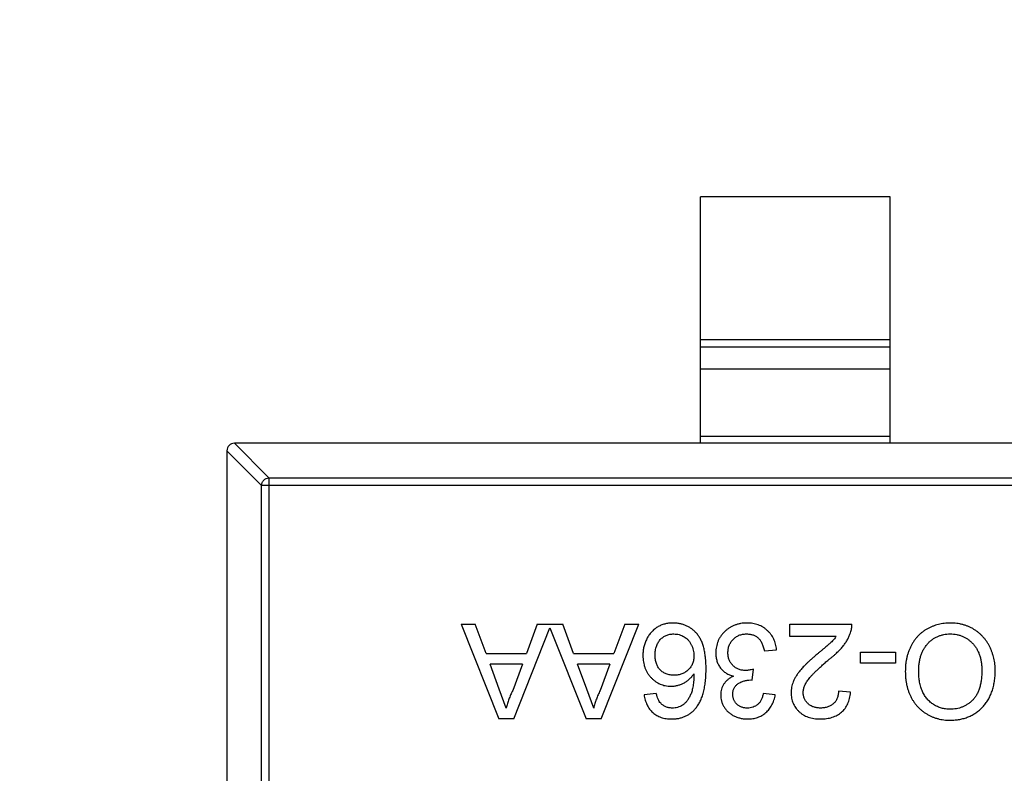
# Model space of a CAD drawing. Header units: millimetres. Extents: x 525 to 788, y 277 to 384.
# Tile 65 of 130: x 740.52 to 743.12, y 329.88 to 331.87. Entities that reach past the tile are written whole.
import ezdxf

# ---------------------------------------------------------------- set-up
doc = ezdxf.new("R2010")
doc.units = ezdxf.units.MM
doc.header["$LTSCALE"] = 5
doc.header["$PDMODE"] = 3
doc.header["$PDSIZE"] = 0.3125
doc.layers.get('0').update_dxf_attribs({"linetype": 'CONTINUOUS'})
doc.layers.get('Defpoints').update_dxf_attribs({"linetype": 'CONTINUOUS'})
doc.layers.add('dim', color=6, linetype='CONTINUOUS', lineweight=9)
doc.styles.add('Verdana', font='verdana.ttf', dxfattribs={"height": 3})
doc.dimstyles.new('aaaaaaaa 3.0', dxfattribs={"dimtxt": 3, "dimasz": 2.5, "dimexe": 1.25, "dimexo": 0.625, "dimtad": 1, "dimzin": 9, "dimdsep": 46, "dimtxsty": 'Verdana', "dimcen": 0, "dimazin": 0, "dimtfac": 1, "dimtofl": 0, "dimtmove": 0, "dimatfit": 3, "dimfxl": 1, "dimlwd": 25, "dimlwe": 25, "dimarcsym": 0})

# ---------------------------------------------------------------- blocks, each defined once
blk = doc.blocks.new('*D55')
at = {"layer": 'Defpoints', "color": 0}
for p in [(767.5081, 331.9082), (697.2861, 316.9379)]:
    blk.add_point(p, dxfattribs=at)
at = {"layer": 'dim', "color": 0, "lineweight": 25}
blk.add_line((785.4949, 335.7427), (769.9532, 332.4294), dxfattribs=at)
at = {"layer": 'dim', "color": 0}
blk.add_solid([(769.8663, 332.8369), (770.04, 332.0219), (767.5081, 331.9082)], dxfattribs=at)
at = {"layer": 'dim', "color": 0, "insert": (778.4472, 336.689), "char_height": 3, "attachment_point": 5, "rotation": 12.0345, "style": 'Verdana'}
blk.add_mtext('∅71.8', dxfattribs=at)

msp = doc.modelspace()

# ---------------------------------------------------------------- linework, layer by layer
at = {"linetype": 'Continuous'}
for p, q in [((742.8203, 331.3985), (742.3203, 331.3985)), ((742.3203, 330.7485), (742.3203, 331.3985)), ((742.8203, 330.7485), (742.8203, 331.3985)), ((742.3203, 331.0223), (742.8203, 331.0223)), ((742.8203, 331.0025), (742.3203, 331.0025)), ((742.3203, 330.9445), (742.8203, 330.9445)), ((742.8203, 330.7663), (742.3203, 330.7663)), ((744.0505, 330.7485), (741.0902, 330.7485)), ((741.1814, 330.6571), (741.0902, 330.7485)), ((741.0703, 330.7286), (741.0703, 329.0683)), ((741.0703, 330.7286), (741.1617, 330.6374)), ((741.1814, 330.6571), (743.9592, 330.6571)), ((741.1814, 330.6571), (741.1814, 329.1399)), ((743.9789, 330.6374), (741.1617, 330.6374)), ((741.1617, 329.1596), (741.1617, 330.6374)), ((741.6883, 330.2713), (741.7257, 330.2713)), ((741.6883, 330.2713), (741.7876, 330.0213)), ((741.7542, 330.1943), (741.7257, 330.2713)), ((741.8892, 330.2713), (741.8607, 330.1943)), ((741.8892, 330.2713), (741.9565, 330.2713)), ((741.9849, 330.1943), (741.9565, 330.2713)), ((742.0581, 330.0213), (742.1574, 330.2713)), ((742.12, 330.2713), (742.0915, 330.1943)), ((742.12, 330.2713), (742.1574, 330.2713)), ((742.5559, 330.2713), (742.7193, 330.2713)), ((742.5559, 330.2392), (742.5559, 330.2713)), ((741.8273, 330.0213), (741.9228, 330.2618)), ((741.9228, 330.2618), (742.0183, 330.0213)), ((742.6781, 330.2392), (742.5559, 330.2392)), ((741.7542, 330.1943), (741.8607, 330.1943)), ((741.9849, 330.1943), (742.0915, 330.1943)), ((742.4885, 330.2008), (742.5206, 330.204)), ((742.7417, 330.1976), (742.8347, 330.1976)), ((742.7417, 330.1687), (742.7417, 330.1976)), ((742.8347, 330.1976), (742.8347, 330.1687)), ((741.8501, 330.1655), (741.7648, 330.1655)), ((741.7891, 330.0998), (741.7648, 330.1655)), ((741.8501, 330.1655), (741.8245, 330.0963)), ((742.0809, 330.1655), (741.9956, 330.1655)), ((742.0198, 330.0998), (741.9956, 330.1655)), ((742.0809, 330.1655), (742.0553, 330.0963)), ((742.8347, 330.1687), (742.7417, 330.1687)), ((742.4567, 330.1238), (742.46, 330.1527)), ((742.4521, 330.1242), (742.4567, 330.1238)), ((741.8075, 330.0501), (741.7891, 330.0998)), ((742.0382, 330.0501), (742.0198, 330.0998)), ((742.2033, 330.0886), (742.1712, 330.0854)), ((742.5174, 330.0854), (742.4853, 330.0886)), ((742.7161, 330.0918), (742.6841, 330.095)), ((741.8273, 330.0213), (741.7876, 330.0213)), ((742.0581, 330.0213), (742.0183, 330.0213))]:
    msp.add_line(p, q, dxfattribs=at)
for centre, radius, start, end in [((732.3971, 324.423), 35.9, 323.58286, 216.35846), ((741.0903, 330.7285), 0.02, 90.4336, 179.5664)]:
    msp.add_arc(centre, radius, start, end, dxfattribs=at)
for points, knots in [([(741.1617, 330.6374), (741.1618, 330.6399), (741.163, 330.645), (741.1674, 330.6514), (741.1738, 330.6558), (741.1789, 330.657), (741.1814, 330.6571)], [0, 0, 0, 0, 0.249032, 0.5, 0.750968, 1, 1, 1, 1]), ([(742.2471, 330.2745), (742.2452, 330.2744), (742.2415, 330.2744), (742.236, 330.2739), (742.2307, 330.273), (742.2255, 330.2718), (742.2205, 330.2703), (742.2157, 330.2685), (742.211, 330.2663), (742.2064, 330.2638), (742.2021, 330.2609), (742.1979, 330.2578), (742.194, 330.2543), (742.1903, 330.2506), (742.187, 330.2465), (742.1838, 330.2422), (742.1809, 330.2376), (742.1774, 330.2311), (742.1736, 330.2225), (742.1704, 330.2117), (742.1684, 330.2004), (742.1682, 330.1928), (742.168, 330.1889)], [0, 0, 0, 0, 0.04305, 0.085107, 0.126357, 0.166993, 0.207109, 0.24664, 0.28652, 0.326415, 0.36638, 0.405879, 0.445893, 0.485834, 0.526224, 0.567186, 0.609181, 0.65199, 0.738367, 0.82456, 0.911101, 1, 1, 1, 1]), ([(742.3347, 330.1542), (742.3346, 330.1594), (742.3345, 330.1694), (742.3333, 330.1837), (742.3314, 330.197), (742.3288, 330.2092), (742.3254, 330.2202), (742.3212, 330.2301), (742.3163, 330.2389), (742.3105, 330.2465), (742.3041, 330.2531), (742.2973, 330.2588), (742.29, 330.2637), (742.2823, 330.2676), (742.2741, 330.2707), (742.2655, 330.2729), (742.2564, 330.2742), (742.2502, 330.2744), (742.2471, 330.2745)], [0, 0, 0, 0, 0.091739, 0.17719, 0.25635, 0.329875, 0.398022, 0.461309, 0.520724, 0.576877, 0.630821, 0.68349, 0.734854, 0.786088, 0.837463, 0.889867, 0.943843, 1, 1, 1, 1]), ([(742.4428, 330.2745), (742.4399, 330.2744), (742.4342, 330.2743), (742.4258, 330.2732), (742.4178, 330.2714), (742.4101, 330.2689), (742.4029, 330.2657), (742.3961, 330.2618), (742.3896, 330.2571), (742.3837, 330.2518), (742.3782, 330.246), (742.3734, 330.2398), (742.3693, 330.2333), (742.3661, 330.2264), (742.3635, 330.2192), (742.3617, 330.2118), (742.3605, 330.204), (742.3604, 330.1987), (742.3603, 330.196)], [0, 0, 0, 0, 0.069015, 0.135342, 0.199583, 0.262263, 0.32436, 0.38614, 0.448257, 0.511612, 0.574624, 0.635867, 0.696225, 0.755624, 0.81508, 0.875195, 0.936497, 1, 1, 1, 1]), ([(742.5206, 330.204), (742.5203, 330.2065), (742.5197, 330.2115), (742.5181, 330.2188), (742.5159, 330.2257), (742.5132, 330.2323), (742.5098, 330.2385), (742.5059, 330.2444), (742.5014, 330.2498), (742.4964, 330.2549), (742.4909, 330.2595), (742.485, 330.2635), (742.4789, 330.267), (742.4723, 330.2697), (742.4654, 330.2719), (742.4582, 330.2733), (742.4506, 330.2743), (742.4454, 330.2744), (742.4428, 330.2745)], [0, 0, 0, 0, 0.06621, 0.130283, 0.192653, 0.253959, 0.314396, 0.374474, 0.435194, 0.497133, 0.55901, 0.619569, 0.680213, 0.741519, 0.803066, 0.866536, 0.932206, 1, 1, 1, 1]), ([(742.716, 330.249), (742.7165, 330.2508), (742.7177, 330.2544), (742.7187, 330.2599), (742.7193, 330.2656), (742.7193, 330.2694), (742.7193, 330.2713)], [0, 0, 0, 0, 0.249593, 0.49556, 0.747357, 1, 1, 1, 1]), ([(742.9789, 330.2745), (742.9763, 330.2744), (742.971, 330.2743), (742.9631, 330.2736), (742.9553, 330.2724), (742.9477, 330.2708), (742.9402, 330.2686), (742.9329, 330.2659), (742.9257, 330.2628), (742.9187, 330.2593), (742.9119, 330.2553), (742.9055, 330.2507), (742.8995, 330.2458), (742.8939, 330.2403), (742.8887, 330.2344), (742.8839, 330.2281), (742.8795, 330.2213), (742.8755, 330.2141), (742.8719, 330.2066), (742.8688, 330.1988), (742.8662, 330.1907), (742.864, 330.1824), (742.8624, 330.1738), (742.8612, 330.165), (742.8605, 330.1559), (742.8604, 330.1498), (742.8603, 330.1467)], [0, 0, 0, 0, 0.040917, 0.081206, 0.121044, 0.160801, 0.20044, 0.240141, 0.27998, 0.320332, 0.360792, 0.400579, 0.440342, 0.480112, 0.519955, 0.560443, 0.601634, 0.64374, 0.686389, 0.729297, 0.772543, 0.816374, 0.860888, 0.906038, 0.95244, 1, 1, 1, 1]), ([(743.0975, 330.1496), (743.0975, 330.1523), (743.0974, 330.1577), (743.0967, 330.1657), (743.0956, 330.1736), (743.094, 330.1814), (743.092, 330.1891), (743.0896, 330.1966), (743.0867, 330.2041), (743.0834, 330.2114), (743.0796, 330.2186), (743.0754, 330.2253), (743.0709, 330.2317), (743.0658, 330.2376), (743.0604, 330.2433), (743.0545, 330.2485), (743.0482, 330.2533), (743.0416, 330.2577), (743.0346, 330.2616), (743.0273, 330.265), (743.0198, 330.268), (743.0121, 330.2704), (743.0041, 330.2722), (742.9959, 330.2735), (742.9875, 330.2743), (742.9818, 330.2744), (742.9789, 330.2745)], [0, 0, 0, 0, 0.042093, 0.083554, 0.124992, 0.166052, 0.207381, 0.248618, 0.290057, 0.332021, 0.373735, 0.415036, 0.455409, 0.495952, 0.536368, 0.57703, 0.617971, 0.659396, 0.701152, 0.742753, 0.784285, 0.826186, 0.868591, 0.911466, 0.955303, 1, 1, 1, 1]), ([(742.2001, 330.1899), (742.2001, 330.192), (742.2002, 330.1961), (742.2008, 330.2021), (742.2019, 330.2077), (742.2035, 330.2129), (742.2053, 330.2179), (742.2078, 330.2225), (742.2106, 330.2268), (742.2138, 330.2307), (742.2173, 330.2342), (742.2212, 330.2373), (742.2253, 330.2398), (742.2296, 330.242), (742.2342, 330.2436), (742.2391, 330.2448), (742.2442, 330.2455), (742.2477, 330.2456), (742.2495, 330.2456)], [0, 0, 0, 0, 0.074682, 0.146166, 0.213739, 0.278948, 0.342272, 0.403709, 0.464492, 0.524742, 0.584281, 0.642941, 0.7001, 0.757252, 0.815617, 0.875146, 0.936035, 1, 1, 1, 1]), ([(742.2495, 330.2456), (742.252, 330.2455), (742.2569, 330.2454), (742.264, 330.244), (742.2707, 330.2417), (742.2769, 330.2386), (742.2825, 330.2345), (742.2876, 330.2296), (742.292, 330.2238), (742.2958, 330.2174), (742.2988, 330.2104), (742.301, 330.2032), (742.3024, 330.1958), (742.3026, 330.1908), (742.3026, 330.1883)], [0, 0, 0, 0, 0.086177, 0.168507, 0.247942, 0.327194, 0.406461, 0.486356, 0.568492, 0.65485, 0.742427, 0.828778, 0.913823, 1, 1, 1, 1]), ([(742.3924, 330.1958), (742.3924, 330.1975), (742.3925, 330.2009), (742.3932, 330.2059), (742.3942, 330.2107), (742.3956, 330.2153), (742.3976, 330.2196), (742.3999, 330.2238), (742.4027, 330.2277), (742.4058, 330.2314), (742.4093, 330.2347), (742.4131, 330.2376), (742.4172, 330.2401), (742.4215, 330.2421), (742.4262, 330.2437), (742.4311, 330.2448), (742.4363, 330.2456), (742.4398, 330.2456), (742.4417, 330.2456)], [0, 0, 0, 0, 0.066279, 0.129867, 0.191826, 0.252649, 0.312524, 0.3724, 0.43318, 0.49507, 0.556777, 0.61766, 0.677947, 0.738349, 0.80038, 0.864342, 0.930539, 1, 1, 1, 1]), ([(742.4417, 330.2456), (742.4432, 330.2456), (742.4463, 330.2456), (742.4507, 330.245), (742.4548, 330.2442), (742.4588, 330.243), (742.4625, 330.2416), (742.466, 330.2398), (742.4692, 330.2376), (742.4722, 330.2351), (742.475, 330.2323), (742.4775, 330.229), (742.4799, 330.2253), (742.4819, 330.2212), (742.484, 330.2167), (742.4857, 330.2117), (742.4873, 330.2064), (742.4881, 330.2027), (742.4885, 330.2008)], [0, 0, 0, 0, 0.065037, 0.126942, 0.18616, 0.243, 0.298554, 0.352952, 0.406844, 0.460451, 0.515815, 0.573563, 0.634248, 0.698644, 0.766845, 0.84024, 0.917434, 1, 1, 1, 1]), ([(742.6781, 330.2392), (742.6761, 330.2365), (742.6719, 330.2308), (742.6662, 330.2249), (742.6616, 330.2208), (742.6587, 330.2181), (742.655, 330.215), (742.6509, 330.2114), (742.646, 330.2075), (742.6407, 330.203), (742.6348, 330.198), (742.6306, 330.1946), (742.6284, 330.1928)], [0, 0, 0, 0, 0.149667, 0.311692, 0.359505, 0.418777, 0.488545, 0.568746, 0.660505, 0.76317, 0.8758, 1, 1, 1, 1]), ([(742.6583, 330.1778), (742.6604, 330.1794), (742.6645, 330.1827), (742.6704, 330.1876), (742.6758, 330.1924), (742.6808, 330.1971), (742.6855, 330.2016), (742.6898, 330.2061), (742.6936, 330.2105), (742.6982, 330.216), (742.7032, 330.223), (742.7084, 330.2315), (742.7127, 330.2401), (742.7149, 330.2461), (742.716, 330.249)], [0, 0, 0, 0, 0.086187, 0.168359, 0.246159, 0.320445, 0.3905, 0.456762, 0.519315, 0.577843, 0.689314, 0.795593, 0.899612, 1, 1, 1, 1]), ([(742.8956, 330.1464), (742.8957, 330.1503), (742.8958, 330.1577), (742.8969, 330.1686), (742.8987, 330.1789), (742.9012, 330.1885), (742.9047, 330.1973), (742.9086, 330.2055), (742.9135, 330.213), (742.919, 330.2199), (742.9251, 330.2259), (742.9316, 330.2312), (742.9385, 330.2356), (742.9458, 330.2393), (742.9536, 330.2421), (742.9617, 330.2442), (742.9703, 330.2454), (742.9761, 330.2456), (742.9791, 330.2456)], [0, 0, 0, 0, 0.078848, 0.153586, 0.224629, 0.292039, 0.356569, 0.418787, 0.479523, 0.53946, 0.598338, 0.655333, 0.711417, 0.767044, 0.823194, 0.880455, 0.938945, 1, 1, 1, 1]), ([(742.9791, 330.2456), (742.982, 330.2456), (742.9877, 330.2454), (742.9962, 330.2442), (743.0042, 330.2422), (743.0119, 330.2394), (743.0192, 330.2357), (743.0261, 330.2313), (743.0326, 330.2261), (743.0387, 330.2201), (743.0443, 330.2134), (743.0491, 330.2061), (743.0532, 330.1982), (743.0565, 330.1897), (743.0591, 330.1806), (743.0609, 330.1709), (743.0621, 330.1606), (743.0622, 330.1536), (743.0623, 330.15)], [0, 0, 0, 0, 0.061577, 0.120881, 0.178852, 0.235792, 0.292697, 0.349742, 0.408261, 0.468412, 0.529574, 0.5907, 0.652798, 0.7167, 0.782799, 0.851875, 0.924036, 1, 1, 1, 1]), ([(742.168, 330.1889), (742.1681, 330.186), (742.1682, 330.1803), (742.1692, 330.1719), (742.171, 330.1639), (742.1733, 330.1564), (742.1763, 330.1492), (742.18, 330.1425), (742.1845, 330.1362), (742.1895, 330.1304), (742.195, 330.1251), (742.2008, 330.1204), (742.207, 330.1166), (742.2134, 330.1133), (742.2202, 330.1109), (742.2271, 330.1091), (742.2344, 330.108), (742.2394, 330.1079), (742.2419, 330.1078)], [0, 0, 0, 0, 0.071551, 0.140264, 0.20629, 0.270509, 0.333487, 0.396023, 0.458476, 0.521621, 0.584324, 0.64481, 0.703748, 0.761848, 0.820137, 0.878797, 0.938653, 1, 1, 1, 1]), ([(742.2508, 330.1367), (742.2489, 330.1367), (742.2451, 330.1367), (742.2397, 330.1375), (742.2346, 330.1386), (742.2297, 330.1401), (742.2252, 330.1421), (742.2211, 330.1446), (742.2172, 330.1475), (742.2136, 330.1509), (742.2104, 330.1546), (742.2077, 330.1587), (742.2053, 330.1631), (742.2034, 330.1678), (742.2019, 330.1729), (742.2009, 330.1783), (742.2002, 330.184), (742.2001, 330.1879), (742.2001, 330.1899)], [0, 0, 0, 0, 0.068621, 0.134135, 0.196906, 0.257593, 0.316292, 0.374274, 0.432266, 0.490992, 0.549848, 0.608746, 0.668762, 0.729755, 0.792561, 0.858748, 0.927771, 1, 1, 1, 1]), ([(742.3026, 330.1883), (742.3026, 330.1864), (742.3025, 330.1827), (742.3018, 330.1773), (742.3006, 330.1722), (742.299, 330.1674), (742.2968, 330.1628), (742.2943, 330.1585), (742.2912, 330.1545), (742.2876, 330.1509), (742.2838, 330.1476), (742.2797, 330.1446), (742.2753, 330.1421), (742.2708, 330.1401), (742.2661, 330.1386), (742.2612, 330.1375), (742.256, 330.1367), (742.2525, 330.1367), (742.2508, 330.1367)], [0, 0, 0, 0, 0.06911, 0.135044, 0.198335, 0.260937, 0.321881, 0.382447, 0.44343, 0.506089, 0.568915, 0.629785, 0.690262, 0.750438, 0.810914, 0.872282, 0.935188, 1, 1, 1, 1]), ([(742.3603, 330.196), (742.3604, 330.1941), (742.3604, 330.1902), (742.3611, 330.1845), (742.362, 330.179), (742.3633, 330.1738), (742.3652, 330.1689), (742.3673, 330.1642), (742.3698, 330.1598), (742.3728, 330.1557), (742.3761, 330.1518), (742.3796, 330.1482), (742.3835, 330.1451), (742.3876, 330.1422), (742.3922, 330.1397), (742.3969, 330.1376), (742.402, 330.1357), (742.4055, 330.1349), (742.4073, 330.1344)], [0, 0, 0, 0, 0.070108, 0.138175, 0.203289, 0.267091, 0.329085, 0.389925, 0.450025, 0.510493, 0.570328, 0.62995, 0.689026, 0.748814, 0.809142, 0.871062, 0.934172, 1, 1, 1, 1]), ([(742.4393, 330.1493), (742.4376, 330.1493), (742.4343, 330.1494), (742.4295, 330.15), (742.425, 330.151), (742.4206, 330.1525), (742.4165, 330.1544), (742.4126, 330.1566), (742.4089, 330.1593), (742.4056, 330.1624), (742.4025, 330.1658), (742.3997, 330.1694), (742.3975, 330.1733), (742.3956, 330.1774), (742.3942, 330.1816), (742.3931, 330.1862), (742.3925, 330.1909), (742.3924, 330.1941), (742.3924, 330.1958)], [0, 0, 0, 0, 0.067727, 0.132527, 0.195728, 0.257147, 0.318027, 0.378381, 0.439429, 0.501703, 0.563977, 0.624883, 0.685237, 0.745501, 0.806278, 0.86882, 0.932949, 1, 1, 1, 1]), ([(742.6284, 330.1928), (742.6259, 330.1907), (742.6209, 330.1864), (742.6138, 330.1802), (742.6073, 330.1743), (742.6013, 330.1688), (742.5961, 330.1636), (742.5913, 330.1588), (742.5871, 330.1543), (742.5824, 330.1488), (742.5774, 330.1423), (742.5722, 330.1346), (742.568, 330.1271), (742.5646, 330.1198), (742.5622, 330.1124), (742.5603, 330.1051), (742.5593, 330.0977), (742.5591, 330.0928), (742.5591, 330.0903)], [0, 0, 0, 0, 0.078772, 0.152499, 0.22116, 0.284249, 0.342325, 0.395144, 0.443024, 0.48574, 0.563808, 0.635939, 0.703173, 0.765317, 0.825174, 0.883982, 0.942055, 1, 1, 1, 1]), ([(742.5911, 330.0906), (742.5911, 330.092), (742.5912, 330.0949), (742.5919, 330.0992), (742.593, 330.1036), (742.5945, 330.108), (742.5964, 330.1124), (742.5987, 330.1169), (742.6015, 330.1214), (742.6047, 330.126), (742.6086, 330.1309), (742.6133, 330.1361), (742.6188, 330.1419), (742.6251, 330.1482), (742.6322, 330.1549), (742.6402, 330.1621), (742.6489, 330.1698), (742.6551, 330.1751), (742.6583, 330.1778)], [0, 0, 0, 0, 0.037641, 0.076115, 0.115705, 0.156832, 0.199233, 0.243549, 0.290206, 0.339418, 0.39358, 0.455626, 0.525716, 0.603913, 0.690583, 0.785474, 0.88859, 1, 1, 1, 1]), ([(742.2419, 330.1078), (742.2448, 330.1079), (742.2506, 330.1081), (742.2592, 330.1097), (742.2675, 330.1122), (742.2757, 330.1158), (742.2834, 330.1204), (742.2905, 330.1261), (742.2971, 330.1329), (742.3008, 330.1381), (742.3026, 330.1408)], [0, 0, 0, 0, 0.121098, 0.240358, 0.361683, 0.48458, 0.609222, 0.734771, 0.86451, 1, 1, 1, 1]), ([(742.3026, 330.1408), (742.3026, 330.1378), (742.3025, 330.132), (742.3021, 330.1237), (742.3013, 330.1159), (742.3004, 330.1087), (742.2992, 330.1021), (742.2977, 330.096), (742.2961, 330.0906), (742.2935, 330.0842), (742.2898, 330.077), (742.2848, 330.0694), (742.2792, 330.0628), (742.2749, 330.0593), (742.2728, 330.0575)], [0, 0, 0, 0, 0.09722, 0.188542, 0.273574, 0.352344, 0.425604, 0.493546, 0.555893, 0.61298, 0.719213, 0.818107, 0.911391, 1, 1, 1, 1]), ([(742.3075, 330.0497), (742.3086, 330.0511), (742.3108, 330.0539), (742.3139, 330.0585), (742.3168, 330.0633), (742.3194, 330.0685), (742.3219, 330.0739), (742.3241, 330.0797), (742.3262, 330.0858), (742.328, 330.0922), (742.3296, 330.0989), (742.3309, 330.1059), (742.3321, 330.1132), (742.333, 330.1208), (742.3338, 330.1287), (742.3343, 330.137), (742.3347, 330.1455), (742.3347, 330.1513), (742.3347, 330.1542)], [0, 0, 0, 0, 0.048933, 0.098371, 0.149761, 0.202433, 0.256773, 0.312762, 0.371285, 0.431308, 0.493952, 0.558337, 0.625616, 0.695269, 0.767436, 0.842146, 0.919966, 1, 1, 1, 1]), ([(742.4073, 330.1344), (742.4046, 330.1331), (742.3994, 330.1305), (742.3924, 330.1256), (742.3865, 330.1201), (742.3816, 330.1139), (742.3779, 330.1071), (742.3751, 330.1), (742.3735, 330.0925), (742.3733, 330.0874), (742.3732, 330.0848)], [0, 0, 0, 0, 0.140068, 0.272449, 0.398481, 0.520934, 0.64145, 0.759213, 0.878049, 1, 1, 1, 1]), ([(742.46, 330.1527), (742.458, 330.1522), (742.4542, 330.1511), (742.4488, 330.1501), (742.4439, 330.1494), (742.4407, 330.1493), (742.4393, 330.1493)], [0, 0, 0, 0, 0.291728, 0.555599, 0.790597, 1, 1, 1, 1]), ([(742.8603, 330.1467), (742.8604, 330.1436), (742.8605, 330.1376), (742.8611, 330.1286), (742.8623, 330.12), (742.8638, 330.1115), (742.8659, 330.1033), (742.8684, 330.0954), (742.8713, 330.0876), (742.8747, 330.0802), (742.8785, 330.0731), (742.8828, 330.0663), (742.8875, 330.06), (742.8925, 330.054), (742.898, 330.0486), (742.9039, 330.0434), (742.9102, 330.0387), (742.9168, 330.0344), (742.9238, 330.0306), (742.931, 330.0272), (742.9385, 330.0244), (742.9461, 330.0221), (742.954, 330.0203), (742.9621, 330.019), (742.9704, 330.0182), (742.976, 330.0181), (742.9788, 330.0181)], [0, 0, 0, 0, 0.046666, 0.092161, 0.136649, 0.180448, 0.223293, 0.265781, 0.307491, 0.349241, 0.390297, 0.430963, 0.470884, 0.510312, 0.549967, 0.589534, 0.629402, 0.66999, 0.710719, 0.750975, 0.79155, 0.832033, 0.873092, 0.914413, 0.956901, 1, 1, 1, 1]), ([(742.9786, 330.0469), (742.9766, 330.047), (742.9727, 330.047), (742.9668, 330.0476), (742.9612, 330.0486), (742.9556, 330.05), (742.9502, 330.0516), (742.945, 330.0538), (742.94, 330.0563), (742.9351, 330.0592), (742.9304, 330.0625), (742.926, 330.066), (742.9218, 330.0699), (742.9179, 330.0741), (742.9145, 330.0786), (742.9112, 330.0834), (742.9082, 330.0885), (742.9056, 330.094), (742.9032, 330.0997), (742.9012, 330.1057), (742.8995, 330.1119), (742.898, 330.1183), (742.8969, 330.125), (742.8962, 330.132), (742.8957, 330.1391), (742.8956, 330.1439), (742.8956, 330.1464)], [0, 0, 0, 0, 0.040902, 0.080929, 0.120351, 0.15926, 0.197827, 0.236487, 0.275201, 0.314321, 0.35358, 0.392422, 0.431063, 0.469956, 0.509123, 0.548949, 0.589428, 0.631064, 0.673423, 0.71666, 0.760829, 0.805914, 0.852562, 0.900248, 0.949148, 1, 1, 1, 1]), ([(743.0623, 330.15), (743.0622, 330.1455), (743.062, 330.1369), (743.0609, 330.1244), (743.059, 330.113), (743.0563, 330.1025), (743.0528, 330.0931), (743.0486, 330.0845), (743.0436, 330.077), (743.0377, 330.0706), (743.0314, 330.065), (743.0247, 330.0602), (743.0178, 330.0561), (743.0105, 330.0527), (743.003, 330.0501), (742.9951, 330.0483), (742.9869, 330.0471), (742.9814, 330.047), (742.9786, 330.0469)], [0, 0, 0, 0, 0.089205, 0.171739, 0.248642, 0.320139, 0.386883, 0.449375, 0.509078, 0.566551, 0.622419, 0.676991, 0.730399, 0.783241, 0.835952, 0.889618, 0.944057, 1, 1, 1, 1]), ([(742.9788, 330.0181), (742.9831, 330.0182), (742.9914, 330.0184), (743.0037, 330.0201), (743.0154, 330.0227), (743.0264, 330.0266), (743.0369, 330.0315), (743.0467, 330.0375), (743.0559, 330.0447), (743.0646, 330.0528), (743.0723, 330.062), (743.0791, 330.072), (743.0848, 330.0829), (743.0894, 330.0947), (743.0931, 330.1072), (743.0957, 330.1206), (743.0973, 330.1348), (743.0974, 330.1446), (743.0975, 330.1496)], [0, 0, 0, 0, 0.064217, 0.125675, 0.185372, 0.243705, 0.301102, 0.358698, 0.416748, 0.476136, 0.536238, 0.596504, 0.657597, 0.72047, 0.7855, 0.853425, 0.924774, 1, 1, 1, 1]), ([(742.4052, 330.0859), (742.4052, 330.0874), (742.4053, 330.0905), (742.406, 330.0949), (742.4071, 330.0991), (742.4088, 330.1029), (742.4107, 330.1064), (742.4133, 330.1095), (742.4162, 330.1124), (742.4208, 330.1157), (742.4269, 330.1191), (742.4349, 330.122), (742.4434, 330.1238), (742.4491, 330.1241), (742.4521, 330.1242)], [0, 0, 0, 0, 0.069221, 0.13478, 0.197243, 0.257235, 0.316552, 0.375152, 0.434982, 0.49708, 0.621565, 0.745395, 0.870211, 1, 1, 1, 1]), ([(741.8245, 330.0963), (741.8227, 330.0926), (741.8189, 330.0851), (741.8143, 330.0736), (741.8103, 330.062), (741.8084, 330.0541), (741.8075, 330.0501)], [0, 0, 0, 0, 0.253641, 0.504392, 0.752706, 1, 1, 1, 1]), ([(742.0553, 330.0963), (742.0534, 330.0926), (742.0497, 330.0851), (742.0451, 330.0736), (742.0411, 330.062), (742.0392, 330.0541), (742.0382, 330.0501)], [0, 0, 0, 0, 0.253641, 0.504392, 0.752706, 1, 1, 1, 1]), ([(742.1712, 330.0854), (742.1716, 330.0829), (742.1723, 330.0781), (742.174, 330.0712), (742.1761, 330.0647), (742.1788, 330.0586), (742.1819, 330.0529), (742.1855, 330.0476), (742.1896, 330.0427), (742.1942, 330.0382), (742.1991, 330.0342), (742.2044, 330.0307), (742.2101, 330.0278), (742.2161, 330.0254), (742.2225, 330.0236), (742.2291, 330.0222), (742.2362, 330.0214), (742.241, 330.0213), (742.2434, 330.0213)], [0, 0, 0, 0, 0.069378, 0.13591, 0.19967, 0.262041, 0.322478, 0.382562, 0.441818, 0.501503, 0.561186, 0.620492, 0.680049, 0.740216, 0.801792, 0.865428, 0.931501, 1, 1, 1, 1]), ([(742.2149, 330.0629), (742.2136, 330.0644), (742.211, 330.0676), (742.208, 330.0736), (742.2053, 330.0806), (742.204, 330.0858), (742.2033, 330.0886)], [0, 0, 0, 0, 0.203796, 0.435669, 0.700198, 1, 1, 1, 1]), ([(742.3732, 330.0848), (742.3733, 330.0821), (742.3735, 330.0766), (742.3752, 330.0685), (742.378, 330.0607), (742.3819, 330.0532), (742.3868, 330.0461), (742.3927, 330.0398), (742.3997, 330.0343), (742.4076, 330.0297), (742.4162, 330.0259), (742.4252, 330.0232), (742.4346, 330.0216), (742.441, 330.0214), (742.4443, 330.0213)], [0, 0, 0, 0, 0.077471, 0.154469, 0.232146, 0.311615, 0.392547, 0.473567, 0.556451, 0.642863, 0.73087, 0.818992, 0.907946, 1, 1, 1, 1]), ([(742.4433, 330.0501), (742.4419, 330.0501), (742.4392, 330.0502), (742.4353, 330.0507), (742.4316, 330.0515), (742.428, 330.0526), (742.4247, 330.054), (742.4216, 330.0558), (742.4186, 330.0578), (742.4159, 330.0602), (742.4133, 330.0628), (742.4112, 330.0656), (742.4093, 330.0686), (742.4078, 330.0717), (742.4067, 330.075), (742.4058, 330.0785), (742.4053, 330.0821), (742.4052, 330.0846), (742.4052, 330.0859)], [0, 0, 0, 0, 0.070225, 0.137525, 0.20232, 0.265117, 0.327263, 0.388195, 0.449683, 0.512159, 0.573897, 0.634322, 0.693923, 0.752869, 0.811878, 0.872696, 0.934907, 1, 1, 1, 1]), ([(742.4853, 330.0886), (742.4851, 330.087), (742.4845, 330.084), (742.4834, 330.0796), (742.4819, 330.0756), (742.4803, 330.0718), (742.4784, 330.0683), (742.4762, 330.0651), (742.4738, 330.0622), (742.4702, 330.0589), (742.4653, 330.0553), (742.4586, 330.0523), (742.4511, 330.0504), (742.446, 330.0502), (742.4433, 330.0501)], [0, 0, 0, 0, 0.075449, 0.147124, 0.215651, 0.280915, 0.343656, 0.40441, 0.463763, 0.522348, 0.637716, 0.753205, 0.872203, 1, 1, 1, 1]), ([(742.4443, 330.0213), (742.4466, 330.0213), (742.4513, 330.0214), (742.4581, 330.0222), (742.4646, 330.0235), (742.4708, 330.0254), (742.4767, 330.0277), (742.4823, 330.0306), (742.4876, 330.034), (742.4926, 330.038), (742.4972, 330.0424), (742.5014, 330.0473), (742.5052, 330.0525), (742.5085, 330.0583), (742.5115, 330.0644), (742.5139, 330.071), (742.5159, 330.078), (742.5169, 330.0829), (742.5174, 330.0854)], [0, 0, 0, 0, 0.06619, 0.129966, 0.192161, 0.252419, 0.312006, 0.370545, 0.429626, 0.489413, 0.549139, 0.609336, 0.669871, 0.731668, 0.795042, 0.860657, 0.928964, 1, 1, 1, 1]), ([(742.5591, 330.0903), (742.5591, 330.0879), (742.5592, 330.0831), (742.5603, 330.0762), (742.5618, 330.0696), (742.5641, 330.0632), (742.5671, 330.0573), (742.5706, 330.0515), (742.5749, 330.0461), (742.5797, 330.041), (742.5851, 330.0363), (742.591, 330.0323), (742.5974, 330.0289), (742.6042, 330.0261), (742.6115, 330.0239), (742.6193, 330.0224), (742.6275, 330.0214), (742.6331, 330.0213), (742.636, 330.0213)], [0, 0, 0, 0, 0.062204, 0.121961, 0.180582, 0.238328, 0.295655, 0.35362, 0.412672, 0.473423, 0.534937, 0.59611, 0.657906, 0.721385, 0.786661, 0.854461, 0.925288, 1, 1, 1, 1]), ([(742.6367, 330.0501), (742.635, 330.0502), (742.6318, 330.0502), (742.6271, 330.0508), (742.6225, 330.0517), (742.6183, 330.0529), (742.6143, 330.0546), (742.6105, 330.0567), (742.6069, 330.059), (742.6037, 330.0618), (742.6008, 330.0648), (742.5982, 330.0679), (742.596, 330.0713), (742.5942, 330.0748), (742.5928, 330.0785), (742.5919, 330.0824), (742.5912, 330.0864), (742.5911, 330.0892), (742.5911, 330.0906)], [0, 0, 0, 0, 0.072768, 0.142276, 0.209684, 0.274754, 0.337633, 0.400409, 0.462943, 0.525478, 0.587279, 0.646809, 0.705678, 0.763157, 0.820579, 0.878826, 0.938238, 1, 1, 1, 1]), ([(742.636, 330.0213), (742.6388, 330.0213), (742.6444, 330.0214), (742.6526, 330.0223), (742.6603, 330.0237), (742.6676, 330.0256), (742.6744, 330.0282), (742.6808, 330.0313), (742.6867, 330.035), (742.6921, 330.0392), (742.6971, 330.044), (742.7015, 330.0493), (742.7053, 330.0552), (742.7087, 330.0615), (742.7113, 330.0684), (742.7136, 330.0757), (742.7151, 330.0836), (742.7158, 330.089), (742.7161, 330.0918)], [0, 0, 0, 0, 0.071792, 0.140555, 0.205817, 0.268413, 0.329356, 0.388654, 0.446516, 0.504513, 0.56178, 0.619263, 0.67745, 0.737131, 0.798527, 0.862507, 0.929325, 1, 1, 1, 1]), ([(742.6841, 330.095), (742.684, 330.0933), (742.6839, 330.0899), (742.6833, 330.0851), (742.6822, 330.0805), (742.6808, 330.0762), (742.679, 330.0722), (742.6768, 330.0685), (742.6741, 330.0651), (742.6711, 330.062), (742.6677, 330.0592), (742.6641, 330.0568), (742.6602, 330.0547), (742.656, 330.053), (742.6515, 330.0517), (742.6468, 330.0508), (742.6418, 330.0502), (742.6384, 330.0502), (742.6367, 330.0501)], [0, 0, 0, 0, 0.069369, 0.135761, 0.199199, 0.260205, 0.319176, 0.377657, 0.43622, 0.494827, 0.554142, 0.613488, 0.672744, 0.7343, 0.79663, 0.861642, 0.929304, 1, 1, 1, 1]), ([(742.2455, 330.0501), (742.244, 330.0502), (742.2411, 330.0502), (742.2368, 330.0508), (742.2326, 330.0518), (742.2287, 330.0533), (742.2249, 330.0551), (742.2214, 330.0573), (742.218, 330.0599), (742.2159, 330.0619), (742.2149, 330.0629)], [0, 0, 0, 0, 0.130542, 0.257778, 0.381454, 0.502887, 0.624788, 0.747182, 0.871455, 1, 1, 1, 1]), ([(742.2728, 330.0575), (742.2707, 330.0564), (742.2665, 330.0541), (742.2597, 330.0518), (742.2527, 330.0503), (742.2479, 330.0502), (742.2455, 330.0501)], [0, 0, 0, 0, 0.252881, 0.500905, 0.747416, 1, 1, 1, 1]), ([(742.2434, 330.0213), (742.2467, 330.0214), (742.2531, 330.0215), (742.2624, 330.0228), (742.2713, 330.0251), (742.2796, 330.0282), (742.2874, 330.0322), (742.2946, 330.0371), (742.3015, 330.0429), (742.3054, 330.0474), (742.3075, 330.0497)], [0, 0, 0, 0, 0.135552, 0.264618, 0.390122, 0.511896, 0.631472, 0.752381, 0.874375, 1, 1, 1, 1])]:
    msp.add_open_spline(points, degree=3, knots=knots, dxfattribs=at)

# ---------------------------------------------------------------- dimensions: what is measured, and where the dimension line sits
at = {"layer": 'dim'}
dim = msp.add_diameter_dim_2p(p1=(697.2861, 316.9379), p2=(767.5081, 331.9082), dimstyle='aaaaaaaa 3.0', dxfattribs=at)
dim.commit()
dim.dimension.update_dxf_attribs({"geometry": '*D55', "text_midpoint": (777.7194, 334.0851), "dimtype": 163})

doc.saveas('drawing.dxf')
